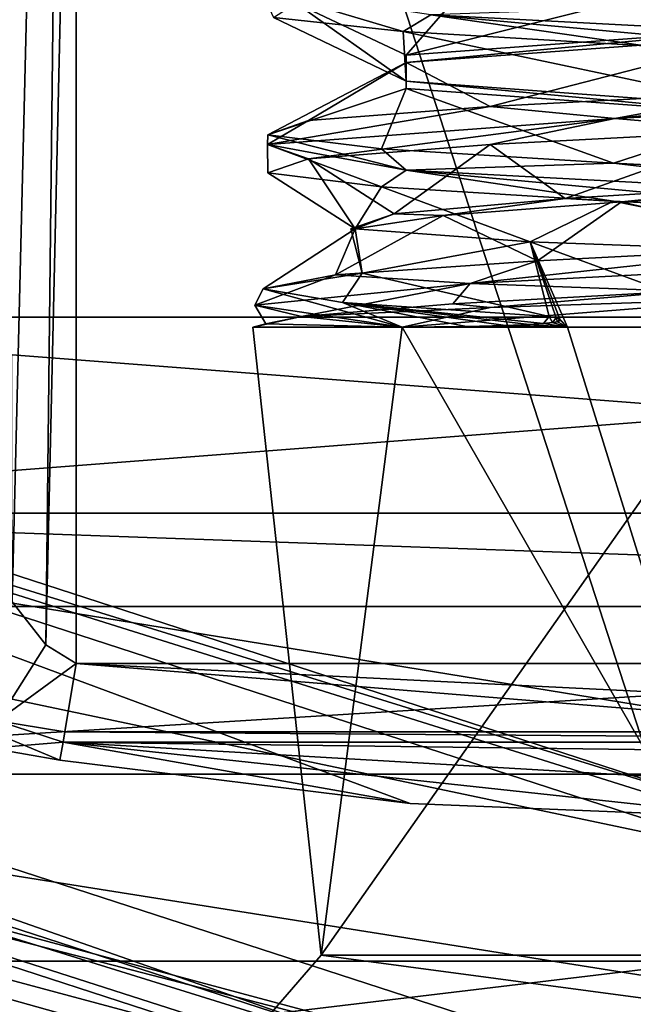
# Model space of a CAD drawing. Header units: millimetres. Extents: x -50 to 50, y -120 to 419.
# Tile 27 of 241: x -3.79 to -0.66, y -22.95 to -17.93. Entities that reach past the tile are written whole.
import ezdxf

# ---------------------------------------------------------------- set-up
doc = ezdxf.new("R2010")
doc.units = ezdxf.units.MM
doc.header["$LTSCALE"] = 81.481481
for name, color, linetype in [('10', 7, 'CONTINUOUS'), ('1081', 7, 'CONTINUOUS'), ('11', 7, 'CONTINUOUS'), ('14', 7, 'CONTINUOUS'), ('15', 7, 'CONTINUOUS'), ('17', 7, 'CONTINUOUS'), ('18', 7, 'CONTINUOUS'), ('207', 7, 'CONTINUOUS'), ('208', 7, 'CONTINUOUS'), ('210', 7, 'CONTINUOUS'), ('2892', 7, 'CONTINUOUS'), ('2893', 7, 'CONTINUOUS'), ('2906', 7, 'CONTINUOUS'), ('2907', 7, 'CONTINUOUS'), ('2908', 7, 'CONTINUOUS'), ('2909', 7, 'CONTINUOUS'), ('2910', 7, 'CONTINUOUS'), ('2914', 7, 'CONTINUOUS'), ('3', 7, 'CONTINUOUS'), ('343', 7, 'CONTINUOUS'), ('344', 7, 'CONTINUOUS'), ('4', 7, 'CONTINUOUS'), ('478', 7, 'CONTINUOUS'), ('480', 7, 'CONTINUOUS'), ('489', 7, 'CONTINUOUS'), ('5', 7, 'CONTINUOUS'), ('521', 7, 'CONTINUOUS'), ('528', 7, 'CONTINUOUS'), ('530', 7, 'CONTINUOUS'), ('7', 7, 'CONTINUOUS'), ('816', 7, 'CONTINUOUS'), ('817', 7, 'CONTINUOUS'), ('819', 7, 'CONTINUOUS'), ('820', 7, 'CONTINUOUS'), ('912', 7, 'CONTINUOUS'), ('944', 7, 'CONTINUOUS'), ('945', 7, 'CONTINUOUS'), ('946', 7, 'CONTINUOUS'), ('947', 7, 'CONTINUOUS'), ('948', 7, 'CONTINUOUS'), ('949', 7, 'CONTINUOUS')]:
    doc.layers.add(name, color=color, linetype=linetype)

msp = doc.modelspace()

# ---------------------------------------------------------------- linework, layer by layer
at = {"layer": '10', "linetype": 'CONTINUOUS'}
for points in [[(6.6439, -20.4477), (-6.6439, -20.4477), (6.6439, -20.4477, 1), (6.6439, -20.4477)], [(6.6439, -20.4477, 1), (-6.6439, -20.4477), (-6.6439, -20.4477, 1), (6.6439, -20.4477, 1)]]:
    msp.add_3dface(points, dxfattribs=at)
at = {"layer": '1081', "linetype": 'CONTINUOUS'}
for points in [[(-0.72, -18.8629, 50.9727), (-1.0084, -18.8454, 50.8421), (0.2224, -18.7681, 51.0882), (-0.72, -18.8629, 50.9727)], [(0.3932, -18.7944, 51.0629), (-0.72, -18.8629, 50.9727), (0.2224, -18.7681, 51.0882), (0.3932, -18.7944, 51.0629)], [(-1.6295, -18.9315, 50.3246), (-1.8791, -18.9227, 49.9374), (-1.0084, -18.8454, 50.8421), (-1.6295, -18.9315, 50.3246)], [(-0.72, -18.8629, 50.9727), (-1.6295, -18.9315, 50.3246), (-1.0084, -18.8454, 50.8421), (-0.72, -18.8629, 50.9727)], [(-2.0782, -19, 49.302), (-2.1, -19, 49), (-1.8791, -18.9227, 49.9374), (-2.0782, -19, 49.302)], [(-2.1, -19, 49), (-2.0782, -19, 48.698), (-1.8791, -18.9227, 49.9374), (-2.1, -19, 49)], [(-1.6295, -18.9315, 50.3246), (-2.0782, -19, 49.302), (-1.8791, -18.9227, 49.9374), (-1.6295, -18.9315, 50.3246)]]:
    msp.add_3dface(points, dxfattribs=at)
at = {"layer": '11', "linetype": 'CONTINUOUS'}
for points in [[(-6.3193, -19.4491, 5.95), (6.3193, -19.4491, 5.95), (-6.3193, -19.4491, 2.05), (-6.3193, -19.4491, 5.95)], [(-6.3193, -19.4491, 2.05), (6.3193, -19.4491, 5.95), (6.3193, -19.4491, 2.05), (-6.3193, -19.4491, 2.05)]]:
    msp.add_3dface(points, dxfattribs=at)
at = {"layer": '14', "linetype": 'CONTINUOUS'}
for points in [[(6.6439, -20.4477, 1), (-6.6439, -20.4477, 1), (6.3193, -19.4491, 2.05), (6.6439, -20.4477, 1)], [(-6.6439, -20.4477, 1), (-6.3193, -19.4491, 2.05), (6.3193, -19.4491, 2.05), (-6.6439, -20.4477, 1)]]:
    msp.add_3dface(points, dxfattribs=at)
at = {"layer": '15', "linetype": 'CONTINUOUS'}
for points in [[(-6.6439, -20.4477, 7), (6.6439, -20.4477, 7), (-6.3193, -19.4491, 5.95), (-6.6439, -20.4477, 7)], [(6.6439, -20.4477, 7), (6.3193, -19.4491, 5.95), (-6.3193, -19.4491, 5.95), (6.6439, -20.4477, 7)]]:
    msp.add_3dface(points, dxfattribs=at)
at = {"layer": '17', "linetype": 'CONTINUOUS'}
for points in [[(-6.6436, -20.4478, 29.5), (-6.7983, -20.9233, 30), (6.7983, -20.9233, 30), (-6.6436, -20.4478, 29.5)], [(6.6436, -20.4478, 29.5), (-6.6436, -20.4478, 29.5), (6.7983, -20.9233, 30), (6.6436, -20.4478, 29.5)]]:
    msp.add_3dface(points, dxfattribs=at)
at = {"layer": '18', "linetype": 'CONTINUOUS'}
for points in [[(7.3855, -22.7303), (-7.3855, -22.7303), (-6.6439, -20.4477), (7.3855, -22.7303)], [(7.3855, -22.7303), (-6.6439, -20.4477), (6.6439, -20.4477), (7.3855, -22.7303)]]:
    msp.add_3dface(points, dxfattribs=at)
at = {"layer": '207', "linetype": 'CONTINUOUS'}
for points in [[(0, -22.2, 31), (-13.9829, -19.2593, 31), (-13.0428, -17.9645, 31), (0, -22.2, 31)], [(0, -23.8, 31), (-13.9829, -19.2593, 31), (0, -22.2, 31), (0, -23.8, 31)]]:
    msp.add_3dface(points, dxfattribs=at)
at = {"layer": '208', "linetype": 'CONTINUOUS'}
for points in [[(0, -23.5, 71), (0, 23.5, 71), (-13.8066, 19.0165, 71), (0, -23.5, 71)], [(-13.8066, -19.0165, 71), (0, -23.5, 71), (-13.8066, 19.0165, 71), (-13.8066, -19.0165, 71)]]:
    msp.add_3dface(points, dxfattribs=at)
at = {"layer": '210', "linetype": 'CONTINUOUS'}
for points in [[(-3.5, -21.2132, 43), (-3.5, -14.3483, 43), (3.5, -21.2132, 43), (-3.5, -21.2132, 43)], [(3.5, -21.2132, 43), (-3.5, -14.3483, 43), (3.5, -14.3483, 43), (3.5, -21.2132, 43)], [(0, -21.5, 43), (-3.5, -21.2132, 43), (3.5, -21.2132, 43), (0, -21.5, 43)]]:
    msp.add_3dface(points, dxfattribs=at)
at = {"layer": '2892', "linetype": 'CONTINUOUS'}
for points in [[(48, -70, 6), (-48, -70, 6), (-15.8701, -21.8435, 6), (48, -70, 6)], [(0, -27, 6), (48, -70, 6), (-15.8701, -21.8435, 6), (0, -27, 6)]]:
    msp.add_3dface(points, dxfattribs=at)
at = {"layer": '2893', "linetype": 'CONTINUOUS'}
for points in [[(19.74, -14.342, 7), (7.54, -23.2058, 7), (-48, -70, 7), (19.74, -14.342, 7)], [(48, -70, 7), (19.74, -14.342, 7), (-48, -70, 7), (48, -70, 7)]]:
    msp.add_3dface(points, dxfattribs=at)
at = {"layer": '2906', "linetype": 'CONTINUOUS'}
for points in [[(0, -25.8, 4), (-15.1649, -20.8726, 4), (0, -25.8, 6), (0, -25.8, 4)], [(0, -25.8, 6), (-15.1649, -20.8726, 4), (-15.1648, -20.8727, 6), (0, -25.8, 6)]]:
    msp.add_3dface(points, dxfattribs=at)
at = {"layer": '2907', "linetype": 'CONTINUOUS'}
for points in [[(-15.1649, -20.8726, 4), (0, -25.8, 4), (-14.3419, -19.74, 4), (-15.1649, -20.8726, 4)], [(-14.3419, -19.74, 4), (0, -25.8, 4), (0, -24.4, 4), (-14.3419, -19.74, 4)]]:
    msp.add_3dface(points, dxfattribs=at)
at = {"layer": '2908', "linetype": 'CONTINUOUS'}
for points in [[(-14.3419, -19.74, 4), (0, -24.4, 4), (-14.3419, -19.74, 2), (-14.3419, -19.74, 4)], [(-14.3419, -19.74, 2), (0, -24.4, 4), (0, -24.4, 2), (-14.3419, -19.74, 2)]]:
    msp.add_3dface(points, dxfattribs=at)
at = {"layer": '2909', "linetype": 'CONTINUOUS'}
for points in [[(-14.3419, -19.74, 2), (0, -24.4, 2), (-15.8703, -21.8434, 2), (-14.3419, -19.74, 2)], [(-15.8703, -21.8434, 2), (0, -24.4, 2), (0, -27, 2), (-15.8703, -21.8434, 2)]]:
    msp.add_3dface(points, dxfattribs=at)
at = {"layer": '2910', "linetype": 'CONTINUOUS'}
for points in [[(-15.8701, -21.8435, 6), (-15.8703, -21.8434, 2), (0, -27, 2), (-15.8701, -21.8435, 6)], [(0, -27, 6), (-15.8701, -21.8435, 6), (0, -27, 2), (0, -27, 6)]]:
    msp.add_3dface(points, dxfattribs=at)
at = {"layer": '2914', "linetype": 'CONTINUOUS'}
msp.add_3dface([(-7.54, -23.2058, 6), (0, -25.8, 6), (-15.1648, -20.8727, 6), (-7.54, -23.2058, 6)], dxfattribs=at)
at = {"layer": '3', "linetype": 'CONTINUOUS'}
for points in [[(7.3855, -22.7303, 29), (-7.3855, -22.7303, 29), (7.3855, -22.7303), (7.3855, -22.7303, 29)], [(7.3855, -22.7303), (-7.3855, -22.7303, 29), (-7.3855, -22.7303), (7.3855, -22.7303)]]:
    msp.add_3dface(points, dxfattribs=at)
at = {"layer": '343', "linetype": 'CONTINUOUS'}
for points in [[(0, -18.0184, 51.1), (-1.8186, -18.1517, 50.0501), (0, -17.9816, 51.1), (0, -18.0184, 51.1)], [(0, -17.9816, 51.1), (-1.8186, -18.1517, 50.0501), (-1.8186, -18.115, 50.0501), (0, -17.9816, 51.1)], [(-1.8186, -18.1517, 50.0501), (-1.8186, -18.285, 47.9499), (-1.8186, -18.115, 50.0501), (-1.8186, -18.1517, 50.0501)], [(-1.8186, -18.115, 50.0501), (-1.8186, -18.285, 47.9499), (-1.8186, -18.2483, 47.9499), (-1.8186, -18.115, 50.0501)], [(0, -18.4184, 46.9), (0, -18.3816, 46.9), (-1.8186, -18.2483, 47.9499), (0, -18.4184, 46.9)], [(-1.8186, -18.285, 47.9499), (0, -18.4184, 46.9), (-1.8186, -18.2483, 47.9499), (-1.8186, -18.285, 47.9499)]]:
    msp.add_3dface(points, dxfattribs=at)
at = {"layer": '344', "linetype": 'CONTINUOUS'}
for points in [[(-2.2516, -22.7, 50.3001), (-2.2516, -22.7, 47.6999), (-2.6, -19.5, 49), (-2.2516, -22.7, 50.3001)], [(-2.6, -19.5, 49), (-2.2516, -22.7, 47.6999), (-1.8385, -19.5, 47.1615), (-2.6, -19.5, 49)], [(-1.8384, -19.5, 50.8385), (-2.2516, -22.7, 50.3001), (-2.6, -19.5, 49), (-1.8384, -19.5, 50.8385)], [(-2.2516, -22.7, 47.6999), (0, -22.7, 46.4), (-1.8385, -19.5, 47.1615), (-2.2516, -22.7, 47.6999)], [(0, -22.7, 51.6), (-2.2516, -22.7, 50.3001), (0, -19.5, 51.6), (0, -22.7, 51.6)], [(0, -19.5, 51.6), (-2.2516, -22.7, 50.3001), (-1.8384, -19.5, 50.8385), (0, -19.5, 51.6)], [(-1.8385, -19.5, 47.1615), (0, -22.7, 46.4), (-0.995, -19.5, 46.5979), (-1.8385, -19.5, 47.1615)], [(0, -22.7, 46.4), (0, -19.5, 46.4), (-0.995, -19.5, 46.5979), (0, -22.7, 46.4)]]:
    msp.add_3dface(points, dxfattribs=at)
at = {"layer": '4', "linetype": 'CONTINUOUS'}
for points in [[(-6.6436, -20.4478, 29.5), (6.6436, -20.4478, 29.5), (-6.6439, -20.4477, 7), (-6.6436, -20.4478, 29.5)], [(-6.6439, -20.4477, 7), (6.6436, -20.4478, 29.5), (6.6439, -20.4477, 7), (-6.6439, -20.4477, 7)]]:
    msp.add_3dface(points, dxfattribs=at)
at = {"layer": '478', "linetype": 'CONTINUOUS'}
for points in [[(-3.75, -23.7052, 49.0001), (-2.6516, -23.8531, 51.6517), (-14.1068, -19.4164, 70.5), (-3.75, -23.7052, 49.0001)], [(-3.75, -23.7052, 49.0001), (-14.1068, -19.4164, 70.5), (0, -24, 31.2), (-3.75, -23.7052, 49.0001)], [(-2.6516, -23.8531, 51.6517), (0, -24, 52.75), (-14.1068, -19.4164, 70.5), (-2.6516, -23.8531, 51.6517)], [(-14.1068, -19.4164, 70.5), (0, -24, 52.75), (0, -24, 70.5), (-14.1068, -19.4164, 70.5)], [(0, -24, 31.2), (-14.1068, -19.4164, 70.5), (-14.1068, -19.4164, 31.2), (0, -24, 31.2)]]:
    msp.add_3dface(points, dxfattribs=at)
at = {"layer": '480', "linetype": 'CONTINUOUS'}
for points in [[(0, -22, 31.2), (-12.9313, -17.7984, 31.2), (0, -22, 42.5), (0, -22, 31.2)], [(0, -22, 42.5), (-12.9313, -17.7984, 31.2), (-1.7972, -21.9265, 42.5), (0, -22, 42.5)], [(-1.7972, -21.9265, 42.5), (-12.9313, -17.7984, 31.2), (-3.5827, -21.7063, 42.5), (-1.7972, -21.9265, 42.5)], [(-3.5827, -21.7063, 42.5), (-12.9313, -17.7984, 31.2), (-3.9354, -21.6452, 42.5149), (-3.5827, -21.7063, 42.5)]]:
    msp.add_3dface(points, dxfattribs=at)
at = {"layer": '489', "linetype": 'CONTINUOUS'}
for points in [[(0, -23.5, 71), (-13.8066, -19.0165, 71), (0, -23.8536, 70.8536), (0, -23.5, 71)], [(0, -23.8536, 70.8536), (-13.8066, -19.0165, 71), (-11.9268, -20.6578, 70.8536), (0, -23.8536, 70.8536)], [(-14.1068, -19.4164, 70.5), (0, -24, 70.5), (-11.9268, -20.6578, 70.8536), (-14.1068, -19.4164, 70.5)], [(0, -24, 70.5), (0, -23.8536, 70.8536), (-11.9268, -20.6578, 70.8536), (0, -24, 70.5)]]:
    msp.add_3dface(points, dxfattribs=at)
at = {"layer": '5', "linetype": 'CONTINUOUS'}
for points in [[(-7.0789, -21.7784, 30), (7.0789, -21.7784, 30), (6.7983, -20.9233, 30), (-7.0789, -21.7784, 30)], [(-6.7983, -20.9233, 30), (-7.0789, -21.7784, 30), (6.7983, -20.9233, 30), (-6.7983, -20.9233, 30)], [(0, -22.9, 30), (7.0789, -21.7784, 30), (-7.0789, -21.7784, 30), (0, -22.9, 30)]]:
    msp.add_3dface(points, dxfattribs=at)
at = {"layer": '521', "linetype": 'CONTINUOUS'}
for points in [[(-3.5, -7.4833, 43), (-3.826, -20.9004, 43.1209), (-3.8536, -7.4833, 43.1464), (-3.5, -7.4833, 43)], [(-3.826, -20.9004, 43.1209), (-3.5, -7.4833, 43), (-3.6545, -21.1195, 43.0245), (-3.826, -20.9004, 43.1209)], [(-3.5, -7.4833, 43), (-3.5, -14.3483, 43), (-3.6545, -21.1195, 43.0245), (-3.5, -7.4833, 43)], [(-3.5, -14.3483, 43), (-3.5, -21.2132, 43), (-3.6545, -21.1195, 43.0245), (-3.5, -14.3483, 43)]]:
    msp.add_3dface(points, dxfattribs=at)
at = {"layer": '528', "linetype": 'CONTINUOUS'}
for points in [[(-13.0428, -17.9645, 31), (-12.9313, -17.7984, 31.2), (0, -22, 31.2), (-13.0428, -17.9645, 31)], [(0, -22.2, 31), (-13.0428, -17.9645, 31), (0, -22.0586, 31.0586), (0, -22.2, 31)], [(-13.0428, -17.9645, 31), (0, -22, 31.2), (0, -22.0586, 31.0586), (-13.0428, -17.9645, 31)]]:
    msp.add_3dface(points, dxfattribs=at)
at = {"layer": '530', "linetype": 'CONTINUOUS'}
for points in [[(-13.9829, -19.2593, 31), (0, -23.8, 31), (-14.1068, -19.4164, 31.2), (-13.9829, -19.2593, 31)], [(-14.1068, -19.4164, 31.2), (0, -23.8, 31), (0, -23.9414, 31.0586), (-14.1068, -19.4164, 31.2)], [(0, -24, 31.2), (-14.1068, -19.4164, 31.2), (0, -23.9414, 31.0586), (0, -24, 31.2)]]:
    msp.add_3dface(points, dxfattribs=at)
at = {"layer": '7', "linetype": 'CONTINUOUS'}
for points in [[(-11.8036, -20.4444, 29.7071), (-7.3855, -22.7303, 29), (0, -23.6071, 29.7071), (-11.8036, -20.4444, 29.7071)], [(-7.0789, -21.7784, 30), (-11.8036, -20.4444, 29.7071), (0, -23.6071, 29.7071), (-7.0789, -21.7784, 30)], [(0, -22.9, 30), (-7.0789, -21.7784, 30), (0, -23.6071, 29.7071), (0, -22.9, 30)], [(-7.3855, -22.7303, 29), (7.3855, -22.7303, 29), (0, -23.6071, 29.7071), (-7.3855, -22.7303, 29)]]:
    msp.add_3dface(points, dxfattribs=at)
at = {"layer": '816', "linetype": 'CONTINUOUS'}
for points in [[(0, -19.5, 51.6), (-1.8384, -19.5, 50.8385), (0, -19.3553, 51.4553), (0, -19.5, 51.6)], [(0, -19.3553, 51.4553), (-1.8384, -19.5, 50.8385), (-1.3907, -19.4011, 51.0789), (0, -19.3553, 51.4553)], [(-1.3907, -19.4011, 51.0789), (-1.8384, -19.5, 50.8385), (-2.3514, -19.4468, 49.9783), (-1.3907, -19.4011, 51.0789)], [(-1.8384, -19.5, 50.8385), (-2.6, -19.5, 49), (-2.3514, -19.4468, 49.9783), (-1.8384, -19.5, 50.8385)], [(-2.3514, -19.4468, 49.9783), (-2.6, -19.5, 49), (-2.5328, -19.4837, 48.4898), (-2.3514, -19.4468, 49.9783)], [(-2.6, -19.5, 49), (-1.8385, -19.5, 47.1615), (-2.5328, -19.4837, 48.4898), (-2.6, -19.5, 49)]]:
    msp.add_3dface(points, dxfattribs=at)
at = {"layer": '817', "linetype": 'CONTINUOUS'}
for points in [[(-2.0782, -19, 49.302), (-2.0419, -19.2258, 47.8864), (-2.1, -19, 49), (-2.0782, -19, 49.302)], [(-2.1, -19, 49), (-2.0419, -19.2258, 47.8864), (-2.0782, -19, 48.698), (-2.1, -19, 49)], [(-2.0782, -19, 48.698), (-2.0419, -19.2258, 47.8864), (-1.1854, -19.0659, 47.1873), (-2.0782, -19, 48.698)], [(-2.0419, -19.2258, 47.8864), (-1.0884, -19.4468, 46.6975), (-1.1854, -19.0659, 47.1873), (-2.0419, -19.2258, 47.8864)], [(-0.995, -19.5, 46.5979), (0, -19.5, 46.4), (-1.1854, -19.0659, 47.1873), (-0.995, -19.5, 46.5979)], [(-1.1854, -19.0659, 47.1873), (0, -19.5, 46.4), (0.5775, -19.1313, 46.8447), (-1.1854, -19.0659, 47.1873)], [(-1.0344, -19.4597, 46.6586), (-0.995, -19.5, 46.5979), (-1.1854, -19.0659, 47.1873), (-1.0344, -19.4597, 46.6586)], [(-1.0534, -19.4536, 46.6738), (-1.0344, -19.4597, 46.6586), (-1.1854, -19.0659, 47.1873), (-1.0534, -19.4536, 46.6738)], [(-1.0884, -19.4468, 46.6975), (-1.0534, -19.4536, 46.6738), (-1.1854, -19.0659, 47.1873), (-1.0884, -19.4468, 46.6975)], [(-1.0311, -19.4672, 46.6489), (-0.995, -19.5, 46.5979), (-1.0344, -19.4597, 46.6586), (-1.0311, -19.4672, 46.6489)], [(-1.8385, -19.5, 47.1615), (-0.995, -19.5, 46.5979), (-1.511, -19.4974, 46.8873), (-1.8385, -19.5, 47.1615)], [(-1.511, -19.4974, 46.8873), (-0.995, -19.5, 46.5979), (-1.3113, -19.4925, 46.7636), (-1.511, -19.4974, 46.8873)], [(-1.3113, -19.4925, 46.7636), (-0.995, -19.5, 46.5979), (-1.1904, -19.4872, 46.7029), (-1.3113, -19.4925, 46.7636)], [(-1.1904, -19.4872, 46.7029), (-0.995, -19.5, 46.5979), (-1.1172, -19.4822, 46.672), (-1.1904, -19.4872, 46.7029)], [(-1.1172, -19.4822, 46.672), (-0.995, -19.5, 46.5979), (-1.0728, -19.4774, 46.6565), (-1.1172, -19.4822, 46.672)], [(-1.0728, -19.4774, 46.6565), (-0.995, -19.5, 46.5979), (-1.0461, -19.4728, 46.6495), (-1.0728, -19.4774, 46.6565)], [(-1.0461, -19.4728, 46.6495), (-0.995, -19.5, 46.5979), (-1.0311, -19.4672, 46.6489), (-1.0461, -19.4728, 46.6495)]]:
    msp.add_3dface(points, dxfattribs=at)
at = {"layer": '819', "linetype": 'CONTINUOUS'}
for points in [[(-2.2516, -22.7, 47.6999), (-2.2516, -22.7, 50.3001), (-2.5114, -23, 47.5499), (-2.2516, -22.7, 47.6999)], [(0, -23, 46.1), (-2.2516, -22.7, 47.6999), (-2.5114, -23, 47.5499), (0, -23, 46.1)], [(-2.2516, -22.7, 50.3001), (0, -22.7, 51.6), (-2.5114, -23, 50.4501), (-2.2516, -22.7, 50.3001)], [(-2.2516, -22.7, 50.3001), (-2.5114, -23, 50.4501), (-2.5114, -23, 47.5499), (-2.2516, -22.7, 50.3001)], [(0, -22.7, 51.6), (0, -23, 51.9), (-2.5114, -23, 50.4501), (0, -22.7, 51.6)], [(0, -22.7, 46.4), (-2.2516, -22.7, 47.6999), (0, -23, 46.1), (0, -22.7, 46.4)]]:
    msp.add_3dface(points, dxfattribs=at)
at = {"layer": '820', "linetype": 'CONTINUOUS'}
for points in [[(-3.5576, -21.562, 42.8536), (-3.5, -21.2132, 43), (3.5576, -21.562, 42.8536), (-3.5576, -21.562, 42.8536)], [(-3.5, -21.2132, 43), (0, -21.5, 43), (3.5576, -21.562, 42.8536), (-3.5, -21.2132, 43)], [(-3.5662, -21.6143, 42.7911), (-3.5576, -21.562, 42.8536), (3.5662, -21.6143, 42.7911), (-3.5662, -21.6143, 42.7911)], [(3.5662, -21.6143, 42.7911), (-3.5576, -21.562, 42.8536), (3.5576, -21.562, 42.8536), (3.5662, -21.6143, 42.7911)], [(-1.7972, -21.9265, 42.5), (-3.5827, -21.7063, 42.5), (-3.5662, -21.6143, 42.7911), (-1.7972, -21.9265, 42.5)], [(0, -22, 42.5), (-1.7972, -21.9265, 42.5), (-3.5662, -21.6143, 42.7911), (0, -22, 42.5)], [(1.7972, -21.9265, 42.5), (0, -22, 42.5), (-3.5662, -21.6143, 42.7911), (1.7972, -21.9265, 42.5)], [(3.5827, -21.7063, 42.5), (1.7972, -21.9265, 42.5), (-3.5662, -21.6143, 42.7911), (3.5827, -21.7063, 42.5)], [(3.5827, -21.7063, 42.5), (-3.5662, -21.6143, 42.7911), (3.5662, -21.6143, 42.7911), (3.5827, -21.7063, 42.5)]]:
    msp.add_3dface(points, dxfattribs=at)
at = {"layer": '912', "linetype": 'CONTINUOUS'}
for points in [[(-3.826, -20.9004, 43.1209), (-3.6545, -21.1195, 43.0245), (-3.9018, -21.5068, 42.8865), (-3.826, -20.9004, 43.1209)], [(-3.6545, -21.1195, 43.0245), (-3.5, -21.2132, 43), (-3.9018, -21.5068, 42.8865), (-3.6545, -21.1195, 43.0245)], [(-3.5, -21.2132, 43), (-3.5576, -21.562, 42.8536), (-3.9018, -21.5068, 42.8865), (-3.5, -21.2132, 43)], [(-3.5662, -21.6143, 42.7911), (-3.9354, -21.6452, 42.5149), (-3.9018, -21.5068, 42.8865), (-3.5662, -21.6143, 42.7911)], [(-3.5576, -21.562, 42.8536), (-3.5662, -21.6143, 42.7911), (-3.9018, -21.5068, 42.8865), (-3.5576, -21.562, 42.8536)], [(-3.5827, -21.7063, 42.5), (-3.9354, -21.6452, 42.5149), (-3.5662, -21.6143, 42.7911), (-3.5827, -21.7063, 42.5)]]:
    msp.add_3dface(points, dxfattribs=at)
at = {"layer": '944', "linetype": 'CONTINUOUS'}
for points in [[(0.6729, -19.1667, 51.5114), (-1.4913, -19.2778, 51.1298), (0.2286, -19.0916, 51.5365), (0.6729, -19.1667, 51.5114)], [(0.2286, -19.0916, 51.5365), (-1.4913, -19.2778, 51.1298), (-1.1491, -19.1626, 51.2728), (0.2286, -19.0916, 51.5365)], [(-1.1491, -19.1626, 51.2728), (-1.4913, -19.2778, 51.1298), (-2.1782, -19.2337, 50.3197), (-1.1491, -19.1626, 51.2728)], [(-1.4913, -19.2778, 51.1298), (0.6729, -19.1667, 51.5114), (-0.4119, -19.3177, 51.5133), (-1.4913, -19.2778, 51.1298)], [(-1.4913, -19.2778, 51.1298), (-2.5901, -19.3889, 49.2266), (-2.1782, -19.2337, 50.3197), (-1.4913, -19.2778, 51.1298)], [(-2.1782, -19.2337, 50.3197), (-2.5901, -19.3889, 49.2266), (-2.5466, -19.3047, 48.9662), (-2.1782, -19.2337, 50.3197)], [(-2.3514, -19.4468, 49.9783), (-2.5901, -19.3889, 49.2266), (-1.4913, -19.2778, 51.1298), (-2.3514, -19.4468, 49.9783)], [(-2.5901, -19.3889, 49.2266), (-1.8385, -19.5, 47.1615), (-2.5466, -19.3047, 48.9662), (-2.5901, -19.3889, 49.2266)], [(-2.5466, -19.3047, 48.9662), (-1.8385, -19.5, 47.1615), (-2.1424, -19.3757, 47.623), (-2.5466, -19.3047, 48.9662)], [(-2.3514, -19.4468, 49.9783), (-1.4913, -19.2778, 51.1298), (-1.5805, -19.3822, 50.997), (-2.3514, -19.4468, 49.9783)], [(-1.5805, -19.3822, 50.997), (-1.4913, -19.2778, 51.1298), (-0.4119, -19.3177, 51.5133), (-1.5805, -19.3822, 50.997)], [(-2.5328, -19.4837, 48.4898), (-1.8385, -19.5, 47.1615), (-2.5901, -19.3889, 49.2266), (-2.5328, -19.4837, 48.4898)], [(-2.3514, -19.4468, 49.9783), (-2.5328, -19.4837, 48.4898), (-2.5901, -19.3889, 49.2266), (-2.3514, -19.4468, 49.9783)], [(-1.8385, -19.5, 47.1615), (-1.511, -19.4974, 46.8873), (-2.1424, -19.3757, 47.623), (-1.8385, -19.5, 47.1615)], [(-1.511, -19.4974, 46.8873), (-1.3113, -19.4925, 46.7636), (-2.1424, -19.3757, 47.623), (-1.511, -19.4974, 46.8873)], [(-1.3113, -19.4925, 46.7636), (-1.1904, -19.4872, 46.7029), (-2.1424, -19.3757, 47.623), (-1.3113, -19.4925, 46.7636)], [(-1.1904, -19.4872, 46.7029), (-1.1172, -19.4822, 46.672), (-2.1424, -19.3757, 47.623), (-1.1904, -19.4872, 46.7029)], [(-1.1172, -19.4822, 46.672), (-1.0884, -19.4468, 46.6975), (-2.1424, -19.3757, 47.623), (-1.1172, -19.4822, 46.672)], [(-1.1172, -19.4822, 46.672), (-1.0728, -19.4774, 46.6565), (-1.0884, -19.4468, 46.6975), (-1.1172, -19.4822, 46.672)], [(-1.0728, -19.4774, 46.6565), (-1.0534, -19.4536, 46.6738), (-1.0884, -19.4468, 46.6975), (-1.0728, -19.4774, 46.6565)], [(-1.0728, -19.4774, 46.6565), (-1.0461, -19.4728, 46.6495), (-1.0534, -19.4536, 46.6738), (-1.0728, -19.4774, 46.6565)], [(-1.0461, -19.4728, 46.6495), (-1.0344, -19.4597, 46.6586), (-1.0534, -19.4536, 46.6738), (-1.0461, -19.4728, 46.6495)], [(-1.0461, -19.4728, 46.6495), (-1.0311, -19.4672, 46.6489), (-1.0344, -19.4597, 46.6586), (-1.0461, -19.4728, 46.6495)]]:
    msp.add_3dface(points, dxfattribs=at)
at = {"layer": '945', "linetype": 'CONTINUOUS'}
for points in [[(-1.3907, -19.4011, 51.0789), (-1.5805, -19.3822, 50.997), (-0.4119, -19.3177, 51.5133), (-1.3907, -19.4011, 51.0789)], [(0, -19.3553, 51.4553), (-1.3907, -19.4011, 51.0789), (-0.4119, -19.3177, 51.5133), (0, -19.3553, 51.4553)], [(-1.3907, -19.4011, 51.0789), (-2.3514, -19.4468, 49.9783), (-1.5805, -19.3822, 50.997), (-1.3907, -19.4011, 51.0789)]]:
    msp.add_3dface(points, dxfattribs=at)
at = {"layer": '946', "linetype": 'CONTINUOUS'}
for points in [[(0.3932, -18.7944, 51.0629), (0.2286, -19.0916, 51.5365), (-0.72, -18.8629, 50.9727), (0.3932, -18.7944, 51.0629)], [(-0.72, -18.8629, 50.9727), (-1.1491, -19.1626, 51.2728), (-1.6295, -18.9315, 50.3246), (-0.72, -18.8629, 50.9727)], [(0.2286, -19.0916, 51.5365), (-1.1491, -19.1626, 51.2728), (-0.72, -18.8629, 50.9727), (0.2286, -19.0916, 51.5365)], [(-2.1782, -19.2337, 50.3197), (-2.0782, -19, 49.302), (-1.6295, -18.9315, 50.3246), (-2.1782, -19.2337, 50.3197)], [(-1.1491, -19.1626, 51.2728), (-2.1782, -19.2337, 50.3197), (-1.6295, -18.9315, 50.3246), (-1.1491, -19.1626, 51.2728)], [(-2.0419, -19.2258, 47.8864), (-2.0782, -19, 49.302), (-2.5466, -19.3047, 48.9662), (-2.0419, -19.2258, 47.8864)], [(-2.0782, -19, 49.302), (-2.1782, -19.2337, 50.3197), (-2.5466, -19.3047, 48.9662), (-2.0782, -19, 49.302)], [(-2.0419, -19.2258, 47.8864), (-2.5466, -19.3047, 48.9662), (-2.1424, -19.3757, 47.623), (-2.0419, -19.2258, 47.8864)], [(-1.0884, -19.4468, 46.6975), (-2.0419, -19.2258, 47.8864), (-2.1424, -19.3757, 47.623), (-1.0884, -19.4468, 46.6975)]]:
    msp.add_3dface(points, dxfattribs=at)
at = {"layer": '947', "linetype": 'CONTINUOUS'}
for points in [[(-1.6929, -17.9097, 47.0266), (-2.5605, -17.7778, 49.4515), (-1.8327, -17.9947, 47.2316), (-1.6929, -17.9097, 47.0266)], [(-1.8327, -17.9947, 47.2316), (-2.5605, -17.7778, 49.4515), (-2.4949, -17.9227, 48.4883), (-1.8327, -17.9947, 47.2316)], [(-1.6929, -17.9097, 47.0266), (0.8357, -18.0417, 46.538), (-0.6004, -17.8727, 46.525), (-1.6929, -17.9097, 47.0266)], [(-0.6004, -18.0667, 46.525), (-1.6929, -17.9097, 47.0266), (-1.8327, -17.9947, 47.2316), (-0.6004, -18.0667, 46.525)], [(0.8357, -18.0417, 46.538), (-1.6929, -17.9097, 47.0266), (0.8186, -18.1387, 46.5884), (0.8357, -18.0417, 46.538)], [(0.8186, -18.1387, 46.5884), (-1.6929, -17.9097, 47.0266), (-0.6004, -18.0667, 46.525), (0.8186, -18.1387, 46.5884)], [(1.7565, -18.3056, 50.9169), (-0.7547, -18.4375, 51.488), (1.3384, -18.2326, 51.1667), (1.7565, -18.3056, 50.9169)], [(1.3384, -18.2326, 51.1667), (-0.7547, -18.4375, 51.488), (-0.0303, -18.3045, 51.5466), (1.3384, -18.2326, 51.1667)], [(-0.0303, -18.3045, 51.5466), (-0.7547, -18.4375, 51.488), (-1.3896, -18.3765, 51.1343), (-0.0303, -18.3045, 51.5466)], [(-0.7547, -18.4375, 51.488), (1.7565, -18.3056, 50.9169), (-0.0303, -18.4985, 51.5466), (-0.7547, -18.4375, 51.488)], [(-0.7547, -18.4375, 51.488), (-2.5255, -18.5694, 49.618), (-1.3896, -18.3765, 51.1343), (-0.7547, -18.4375, 51.488)], [(-1.3896, -18.3765, 51.1343), (-2.5255, -18.5694, 49.618), (-2.3166, -18.4485, 50.058), (-1.3896, -18.3765, 51.1343)], [(-2.5255, -18.5694, 49.618), (-0.7547, -18.4375, 51.488), (-2.3166, -18.6424, 50.058), (-2.5255, -18.5694, 49.618)], [(-2.3166, -18.4485, 50.058), (-2.5255, -18.5694, 49.618), (-2.523, -18.5204, 48.6526), (-2.3166, -18.4485, 50.058)], [(-2.3166, -18.6424, 50.058), (-0.7547, -18.4375, 51.488), (-1.3896, -18.5705, 51.1343), (-2.3166, -18.6424, 50.058)], [(-1.3896, -18.5705, 51.1343), (-0.7547, -18.4375, 51.488), (-0.0303, -18.4985, 51.5466), (-1.3896, -18.5705, 51.1343)], [(-2.5255, -18.5694, 49.618), (-1.8183, -18.7014, 47.1416), (-2.523, -18.5204, 48.6526), (-2.5255, -18.5694, 49.618)], [(-2.523, -18.5204, 48.6526), (-1.8183, -18.7014, 47.1416), (-1.9444, -18.5924, 47.3552), (-2.523, -18.5204, 48.6526)], [(-1.8183, -18.7014, 47.1416), (-2.5255, -18.5694, 49.618), (-1.9444, -18.7864, 47.3552), (-1.8183, -18.7014, 47.1416)], [(-1.9444, -18.7864, 47.3552), (-2.5255, -18.5694, 49.618), (-2.523, -18.7144, 48.6526), (-1.9444, -18.7864, 47.3552)], [(-2.523, -18.7144, 48.6526), (-2.5255, -18.5694, 49.618), (-2.3166, -18.6424, 50.058), (-2.523, -18.7144, 48.6526)], [(-1.9444, -18.5924, 47.3552), (-1.8183, -18.7014, 47.1416), (-0.761, -18.6644, 46.5696), (-1.9444, -18.5924, 47.3552)], [(-0.761, -18.8584, 46.5696), (-1.8183, -18.7014, 47.1416), (-1.9444, -18.7864, 47.3552), (-0.761, -18.8584, 46.5696)], [(-1.8183, -18.7014, 47.1416), (0.6729, -18.8333, 46.4886), (-0.761, -18.6644, 46.5696), (-1.8183, -18.7014, 47.1416)], [(0.6592, -18.9303, 46.54), (0.6729, -18.8333, 46.4886), (-1.8183, -18.7014, 47.1416), (0.6592, -18.9303, 46.54)], [(0.6592, -18.9303, 46.54), (-1.8183, -18.7014, 47.1416), (-0.761, -18.8584, 46.5696), (0.6592, -18.9303, 46.54)], [(0.6729, -18.8333, 46.4886), (0.6592, -18.7363, 46.54), (-0.761, -18.6644, 46.5696), (0.6729, -18.8333, 46.4886)]]:
    msp.add_3dface(points, dxfattribs=at)
at = {"layer": '948', "linetype": 'CONTINUOUS'}
for points in [[(0, -17.9816, 51.1), (-1.8186, -18.115, 50.0501), (-0.1968, -17.7068, 51.5392), (0, -17.9816, 51.1)], [(-1.8186, -18.115, 50.0501), (-1.5262, -17.7788, 51.0388), (-0.1968, -17.7068, 51.5392), (-1.8186, -18.115, 50.0501)], [(-1.8186, -18.115, 50.0501), (-2.3809, -17.8508, 49.9042), (-1.5262, -17.7788, 51.0388), (-1.8186, -18.115, 50.0501)], [(-1.8186, -18.2483, 47.9499), (-2.4949, -17.9227, 48.4883), (-2.3809, -17.8508, 49.9042), (-1.8186, -18.2483, 47.9499)], [(-1.8186, -18.115, 50.0501), (-1.8186, -18.2483, 47.9499), (-2.3809, -17.8508, 49.9042), (-1.8186, -18.115, 50.0501)], [(-1.8186, -18.2483, 47.9499), (-1.8327, -17.9947, 47.2316), (-2.4949, -17.9227, 48.4883), (-1.8186, -18.2483, 47.9499)], [(-1.8186, -18.2483, 47.9499), (0, -18.3816, 46.9), (-1.8327, -17.9947, 47.2316), (-1.8186, -18.2483, 47.9499)], [(0, -18.3816, 46.9), (-0.6004, -18.0667, 46.525), (-1.8327, -17.9947, 47.2316), (0, -18.3816, 46.9)], [(-1.3896, -18.5705, 51.1343), (-0.0303, -18.4985, 51.5466), (-1.0084, -18.8454, 50.8421), (-1.3896, -18.5705, 51.1343)], [(-1.0084, -18.8454, 50.8421), (-0.0303, -18.4985, 51.5466), (0.2224, -18.7681, 51.0882), (-1.0084, -18.8454, 50.8421)], [(-2.3166, -18.6424, 50.058), (-1.3896, -18.5705, 51.1343), (-1.8791, -18.9227, 49.9374), (-2.3166, -18.6424, 50.058)], [(-1.8791, -18.9227, 49.9374), (-1.3896, -18.5705, 51.1343), (-1.0084, -18.8454, 50.8421), (-1.8791, -18.9227, 49.9374)], [(-2.0782, -19, 48.698), (-2.523, -18.7144, 48.6526), (-2.3166, -18.6424, 50.058), (-2.0782, -19, 48.698)], [(-2.0782, -19, 48.698), (-2.3166, -18.6424, 50.058), (-1.8791, -18.9227, 49.9374), (-2.0782, -19, 48.698)], [(-2.0782, -19, 48.698), (-1.9444, -18.7864, 47.3552), (-2.523, -18.7144, 48.6526), (-2.0782, -19, 48.698)], [(-2.0782, -19, 48.698), (-1.1854, -19.0659, 47.1873), (-1.9444, -18.7864, 47.3552), (-2.0782, -19, 48.698)], [(-1.1854, -19.0659, 47.1873), (-0.761, -18.8584, 46.5696), (-1.9444, -18.7864, 47.3552), (-1.1854, -19.0659, 47.1873)], [(-1.1854, -19.0659, 47.1873), (0.5775, -19.1313, 46.8447), (-0.761, -18.8584, 46.5696), (-1.1854, -19.0659, 47.1873)], [(0.5775, -19.1313, 46.8447), (0.6592, -18.9303, 46.54), (-0.761, -18.8584, 46.5696), (0.5775, -19.1313, 46.8447)]]:
    msp.add_3dface(points, dxfattribs=at)
at = {"layer": '949', "linetype": 'CONTINUOUS'}
for points in [[(-1.8186, -18.1517, 50.0501), (0, -18.0184, 51.1), (-1.3896, -18.3765, 51.1343), (-1.8186, -18.1517, 50.0501)], [(0, -18.0184, 51.1), (-0.0303, -18.3045, 51.5466), (-1.3896, -18.3765, 51.1343), (0, -18.0184, 51.1)], [(-1.8186, -18.285, 47.9499), (-1.8186, -18.1517, 50.0501), (-2.523, -18.5204, 48.6526), (-1.8186, -18.285, 47.9499)], [(-1.8186, -18.1517, 50.0501), (-2.3166, -18.4485, 50.058), (-2.523, -18.5204, 48.6526), (-1.8186, -18.1517, 50.0501)], [(-1.8186, -18.1517, 50.0501), (-1.3896, -18.3765, 51.1343), (-2.3166, -18.4485, 50.058), (-1.8186, -18.1517, 50.0501)], [(-1.8186, -18.285, 47.9499), (-2.523, -18.5204, 48.6526), (-1.9444, -18.5924, 47.3552), (-1.8186, -18.285, 47.9499)], [(-1.8186, -18.285, 47.9499), (-1.9444, -18.5924, 47.3552), (-0.761, -18.6644, 46.5696), (-1.8186, -18.285, 47.9499)], [(0, -18.4184, 46.9), (-1.8186, -18.285, 47.9499), (-0.761, -18.6644, 46.5696), (0, -18.4184, 46.9)], [(0.6592, -18.7363, 46.54), (0, -18.4184, 46.9), (-0.761, -18.6644, 46.5696), (0.6592, -18.7363, 46.54)]]:
    msp.add_3dface(points, dxfattribs=at)

doc.saveas('drawing.dxf')
